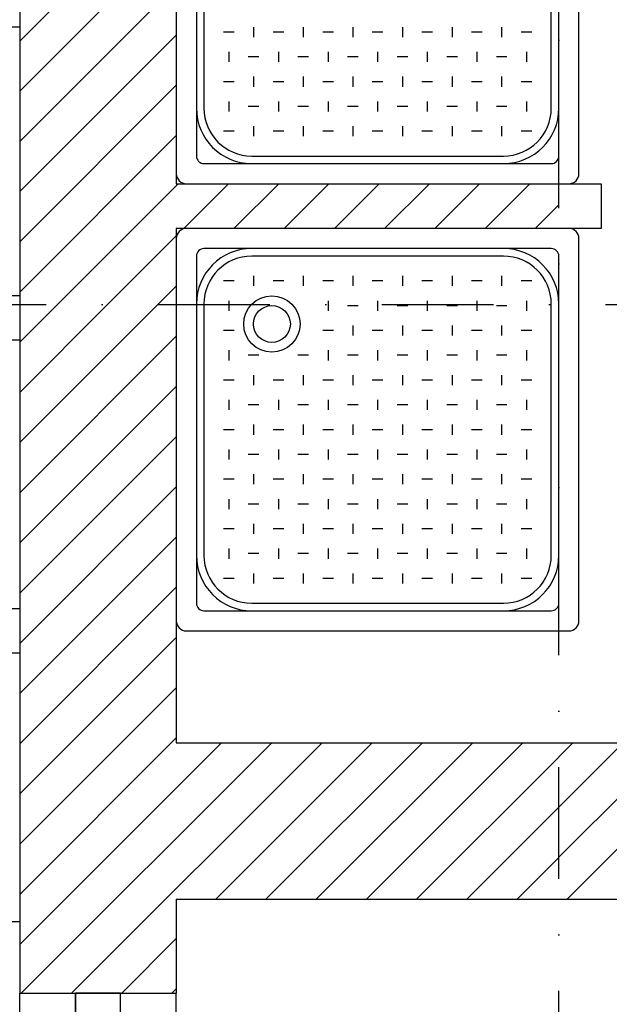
# Model space of a CAD drawing. Header units: millimetres. Extents: x 2886542 to 7567581, y -792623 to 134766.
# Tile 222 of 256: x 4794210 to 4795528, y -354458 to -352257. Entities that reach past the tile are written whole.
import ezdxf

# ---------------------------------------------------------------- set-up
doc = ezdxf.new("R2010")
doc.units = ezdxf.units.MM
doc.linetypes.add('DASHDOT', pattern=[1, 0.5, -0.25, 0, -0.25])
doc.layers.add('CKPROSTUPY_NADROVINOU', color=7, linetype='DASHDOT', lineweight=25)
doc.layers.add('IN_NS_VYPLNE OTVORU', color=16, linetype='Continuous')

msp = doc.modelspace()

# ---------------------------------------------------------------- linework, layer by layer
at = {"color": 0}
for p, q in [((4794560.4, -351745.9), (4794560.4, -352600.9)), ((4795460.4, -352600.9), (4795460.4, -351745.9)), ((4794605.4, -351785.2), (4794605.4, -352561.5)), ((4795415.4, -352561.5), (4795415.4, -351785.2)), ((4794622.3, -351892.1), (4794622.3, -352454.6)), ((4795398.5, -352454.6), (4795398.5, -351892.1)), ((4794689.6, -352284.3), (4794665.9, -352284.3)), ((4794733.2, -352273), (4794733.2, -352295.5)), ((4794800.5, -352284.3), (4794776.8, -352284.3)), ((4794844.1, -352273), (4794844.1, -352295.5)), ((4794911.4, -352284.3), (4794887.7, -352284.3)), ((4794955, -352273), (4794955, -352295.5)), ((4795022.2, -352284.3), (4794998.5, -352284.3)), ((4795065.8, -352273), (4795065.8, -352295.5)), ((4795133.1, -352284.3), (4795109.4, -352284.3)), ((4795176.7, -352273), (4795176.7, -352295.5)), ((4795244, -352284.3), (4795220.3, -352284.3)), ((4795287.6, -352273), (4795287.6, -352295.5)), ((4795354.9, -352284.3), (4795331.2, -352284.3)), ((4794677.7, -352328.5), (4794677.7, -352351)), ((4794788.6, -352328.5), (4794788.6, -352351)), ((4794899.5, -352328.5), (4794899.5, -352351)), ((4795010.4, -352328.5), (4795010.4, -352351)), ((4795121.3, -352328.5), (4795121.3, -352351)), ((4795232.2, -352328.5), (4795232.2, -352351)), ((4795343.1, -352328.5), (4795343.1, -352351)), ((4794745, -352339.7), (4794721.3, -352339.7)), ((4794855.9, -352339.7), (4794832.2, -352339.7)), ((4794966.8, -352339.7), (4794943.1, -352339.7)), ((4795077.7, -352339.7), (4795054, -352339.7)), ((4795188.6, -352339.7), (4795164.9, -352339.7)), ((4795299.5, -352339.7), (4795275.8, -352339.7)), ((4794689.6, -352395.2), (4794665.9, -352395.2)), ((4794733.2, -352383.9), (4794733.2, -352406.4)), ((4794800.5, -352395.2), (4794776.8, -352395.2)), ((4794844.1, -352383.9), (4794844.1, -352406.4)), ((4794911.4, -352395.2), (4794887.7, -352395.2)), ((4794955, -352383.9), (4794955, -352406.4)), ((4795022.2, -352395.2), (4794998.5, -352395.2)), ((4795065.8, -352383.9), (4795065.8, -352406.4)), ((4795133.1, -352395.2), (4795109.4, -352395.2)), ((4795176.7, -352383.9), (4795176.7, -352406.4)), ((4795244, -352395.2), (4795220.3, -352395.2)), ((4795287.6, -352383.9), (4795287.6, -352406.4)), ((4795354.9, -352395.2), (4795331.2, -352395.2)), ((4794677.7, -352439.4), (4794677.7, -352461.9)), ((4794788.6, -352439.4), (4794788.6, -352461.9)), ((4794899.5, -352439.4), (4794899.5, -352461.9)), ((4795010.4, -352439.4), (4795010.4, -352461.9)), ((4795121.3, -352439.4), (4795121.3, -352461.9)), ((4795232.2, -352439.4), (4795232.2, -352461.9)), ((4795343.1, -352439.4), (4795343.1, -352461.9)), ((4794745, -352450.6), (4794721.3, -352450.6)), ((4794855.9, -352450.6), (4794832.2, -352450.6)), ((4794966.8, -352450.6), (4794943.1, -352450.6)), ((4795077.7, -352450.6), (4795054, -352450.6)), ((4795188.6, -352450.6), (4795164.9, -352450.6)), ((4795299.5, -352450.6), (4795275.8, -352450.6)), ((4794689.6, -352506.1), (4794665.9, -352506.1)), ((4794733.2, -352494.8), (4794733.2, -352517.3)), ((4794800.5, -352506.1), (4794776.8, -352506.1)), ((4794844.1, -352494.8), (4794844.1, -352517.3)), ((4794911.4, -352506.1), (4794887.7, -352506.1)), ((4794955, -352494.8), (4794955, -352517.3)), ((4795022.2, -352506.1), (4794998.5, -352506.1)), ((4795065.8, -352494.8), (4795065.8, -352517.3)), ((4795133.1, -352506.1), (4795109.4, -352506.1)), ((4795176.7, -352494.8), (4795176.7, -352517.3)), ((4795244, -352506.1), (4795220.3, -352506.1)), ((4795287.6, -352494.8), (4795287.6, -352517.3)), ((4795354.9, -352506.1), (4795331.2, -352506.1)), ((4794622.3, -352578.4), (4795398.5, -352578.4)), ((4794729.1, -352561.5), (4795291.6, -352561.5)), ((4794582.9, -352623.4), (4795437.9, -352623.4)), ((4795437.9, -352723.4), (4794582.9, -352723.4)), ((4794560.4, -352745.9), (4794560.4, -353600.9)), ((4795460.4, -353600.9), (4795460.4, -352745.9)), ((4795398.5, -352768.4), (4794622.3, -352768.4)), ((4794605.4, -352785.2), (4794605.4, -353561.5)), ((4795291.6, -352785.2), (4794729.1, -352785.2)), ((4795415.4, -353561.5), (4795415.4, -352785.2)), ((4794689.6, -352840.7), (4794665.9, -352840.7)), ((4794733.2, -352829.4), (4794733.2, -352851.9)), ((4794800.5, -352840.7), (4794776.8, -352840.7)), ((4794844.1, -352829.4), (4794844.1, -352851.9)), ((4794911.4, -352840.7), (4794887.7, -352840.7)), ((4794955, -352829.4), (4794955, -352851.9)), ((4795022.2, -352840.7), (4794998.5, -352840.7)), ((4795065.8, -352829.4), (4795065.8, -352851.9)), ((4795133.1, -352840.7), (4795109.4, -352840.7)), ((4795176.7, -352829.4), (4795176.7, -352851.9)), ((4795244, -352840.7), (4795220.3, -352840.7)), ((4795287.6, -352829.4), (4795287.6, -352851.9)), ((4795354.9, -352840.7), (4795331.2, -352840.7)), ((4794677.7, -352884.9), (4794677.7, -352907.4)), ((4794899.5, -352884.9), (4794899.5, -352907.4)), ((4795010.4, -352884.9), (4795010.4, -352907.4)), ((4795121.3, -352884.9), (4795121.3, -352907.4)), ((4795232.2, -352884.9), (4795232.2, -352907.4)), ((4795343.1, -352884.9), (4795343.1, -352907.4)), ((4794622.3, -352892.1), (4794622.3, -353454.6)), ((4794966.8, -352896.1), (4794943.1, -352896.1)), ((4795077.7, -352896.1), (4795054, -352896.1)), ((4795188.6, -352896.1), (4795164.9, -352896.1)), ((4795299.5, -352896.1), (4795275.8, -352896.1)), ((4795398.5, -353454.6), (4795398.5, -352892.1)), ((4794689.6, -352951.6), (4794665.9, -352951.6)), ((4794911.4, -352951.6), (4794887.7, -352951.6)), ((4794955, -352940.3), (4794955, -352962.8)), ((4795022.2, -352951.6), (4794998.5, -352951.6)), ((4795065.8, -352940.3), (4795065.8, -352962.8)), ((4795133.1, -352951.6), (4795109.4, -352951.6)), ((4795176.7, -352940.3), (4795176.7, -352962.8)), ((4795244, -352951.6), (4795220.3, -352951.6)), ((4795287.6, -352940.3), (4795287.6, -352962.8)), ((4795354.9, -352951.6), (4795331.2, -352951.6)), ((4794677.7, -352995.8), (4794677.7, -353018.3)), ((4794899.5, -352995.8), (4794899.5, -353018.3)), ((4795010.4, -352995.8), (4795010.4, -353018.3)), ((4795121.3, -352995.8), (4795121.3, -353018.3)), ((4795232.2, -352995.8), (4795232.2, -353018.3)), ((4795343.1, -352995.8), (4795343.1, -353018.3)), ((4794745, -353007), (4794721.3, -353007)), ((4794855.9, -353007), (4794832.2, -353007)), ((4794966.8, -353007), (4794943.1, -353007)), ((4795077.7, -353007), (4795054, -353007)), ((4795188.6, -353007), (4795164.9, -353007)), ((4795299.5, -353007), (4795275.8, -353007)), ((4794689.6, -353062.5), (4794665.9, -353062.5)), ((4794733.2, -353051.2), (4794733.2, -353073.7)), ((4794800.5, -353062.5), (4794776.8, -353062.5)), ((4794844.1, -353051.2), (4794844.1, -353073.7)), ((4794911.4, -353062.5), (4794887.7, -353062.5)), ((4794955, -353051.2), (4794955, -353073.7)), ((4795022.2, -353062.5), (4794998.5, -353062.5)), ((4795065.8, -353051.2), (4795065.8, -353073.7)), ((4795133.1, -353062.5), (4795109.4, -353062.5)), ((4795176.7, -353051.2), (4795176.7, -353073.7)), ((4795244, -353062.5), (4795220.3, -353062.5)), ((4795287.6, -353051.2), (4795287.6, -353073.7)), ((4795354.9, -353062.5), (4795331.2, -353062.5)), ((4794677.7, -353106.7), (4794677.7, -353129.2)), ((4794788.6, -353106.7), (4794788.6, -353129.2)), ((4794899.5, -353106.7), (4794899.5, -353129.2)), ((4795010.4, -353106.7), (4795010.4, -353129.2)), ((4795121.3, -353106.7), (4795121.3, -353129.2)), ((4795232.2, -353106.7), (4795232.2, -353129.2)), ((4795343.1, -353106.7), (4795343.1, -353129.2)), ((4794745, -353117.9), (4794721.3, -353117.9)), ((4794855.9, -353117.9), (4794832.2, -353117.9)), ((4794966.8, -353117.9), (4794943.1, -353117.9)), ((4795077.7, -353117.9), (4795054, -353117.9)), ((4795188.6, -353117.9), (4795164.9, -353117.9)), ((4795299.5, -353117.9), (4795275.8, -353117.9)), ((4794733.2, -353162.1), (4794733.2, -353184.6)), ((4794844.1, -353162.1), (4794844.1, -353184.6)), ((4794955, -353162.1), (4794955, -353184.6)), ((4795065.8, -353162.1), (4795065.8, -353184.6)), ((4795176.7, -353162.1), (4795176.7, -353184.6)), ((4795287.6, -353162.1), (4795287.6, -353184.6)), ((4794689.6, -353173.4), (4794665.9, -353173.4)), ((4794800.5, -353173.4), (4794776.8, -353173.4)), ((4794911.4, -353173.4), (4794887.7, -353173.4)), ((4795022.2, -353173.4), (4794998.5, -353173.4)), ((4795133.1, -353173.4), (4795109.4, -353173.4)), ((4795244, -353173.4), (4795220.3, -353173.4)), ((4795354.9, -353173.4), (4795331.2, -353173.4)), ((4794677.7, -353217.6), (4794677.7, -353240.1)), ((4794745, -353228.8), (4794721.3, -353228.8)), ((4794788.6, -353217.6), (4794788.6, -353240.1)), ((4794855.9, -353228.8), (4794832.2, -353228.8)), ((4794899.5, -353217.6), (4794899.5, -353240.1)), ((4794966.8, -353228.8), (4794943.1, -353228.8)), ((4795010.4, -353217.6), (4795010.4, -353240.1)), ((4795077.7, -353228.8), (4795054, -353228.8)), ((4795121.3, -353217.6), (4795121.3, -353240.1)), ((4795188.6, -353228.8), (4795164.9, -353228.8)), ((4795232.2, -353217.6), (4795232.2, -353240.1)), ((4795299.5, -353228.8), (4795275.8, -353228.8)), ((4795343.1, -353217.6), (4795343.1, -353240.1)), ((4794733.2, -353273), (4794733.2, -353295.5)), ((4794844.1, -353273), (4794844.1, -353295.5)), ((4794955, -353273), (4794955, -353295.5)), ((4795065.8, -353273), (4795065.8, -353295.5)), ((4795176.7, -353273), (4795176.7, -353295.5)), ((4795287.6, -353273), (4795287.6, -353295.5)), ((4794689.6, -353284.3), (4794665.9, -353284.3)), ((4794800.5, -353284.3), (4794776.8, -353284.3)), ((4794911.4, -353284.3), (4794887.7, -353284.3)), ((4795022.2, -353284.3), (4794998.5, -353284.3)), ((4795133.1, -353284.3), (4795109.4, -353284.3)), ((4795244, -353284.3), (4795220.3, -353284.3)), ((4795354.9, -353284.3), (4795331.2, -353284.3)), ((4794677.7, -353328.5), (4794677.7, -353351)), ((4794745, -353339.7), (4794721.3, -353339.7)), ((4794788.6, -353328.5), (4794788.6, -353351)), ((4794855.9, -353339.7), (4794832.2, -353339.7)), ((4794899.5, -353328.5), (4794899.5, -353351)), ((4794966.8, -353339.7), (4794943.1, -353339.7)), ((4795010.4, -353328.5), (4795010.4, -353351)), ((4795077.7, -353339.7), (4795054, -353339.7)), ((4795121.3, -353328.5), (4795121.3, -353351)), ((4795188.6, -353339.7), (4795164.9, -353339.7)), ((4795232.2, -353328.5), (4795232.2, -353351)), ((4795299.5, -353339.7), (4795275.8, -353339.7)), ((4795343.1, -353328.5), (4795343.1, -353351)), ((4794733.2, -353383.9), (4794733.2, -353406.4)), ((4794844.1, -353383.9), (4794844.1, -353406.4)), ((4794955, -353383.9), (4794955, -353406.4)), ((4795065.8, -353383.9), (4795065.8, -353406.4)), ((4795176.7, -353383.9), (4795176.7, -353406.4)), ((4795287.6, -353383.9), (4795287.6, -353406.4)), ((4794689.6, -353395.2), (4794665.9, -353395.2)), ((4794800.5, -353395.2), (4794776.8, -353395.2)), ((4794911.4, -353395.2), (4794887.7, -353395.2)), ((4795022.2, -353395.2), (4794998.5, -353395.2)), ((4795133.1, -353395.2), (4795109.4, -353395.2)), ((4795244, -353395.2), (4795220.3, -353395.2)), ((4795354.9, -353395.2), (4795331.2, -353395.2)), ((4794677.7, -353439.4), (4794677.7, -353461.9)), ((4794745, -353450.6), (4794721.3, -353450.6)), ((4794788.6, -353439.4), (4794788.6, -353461.9)), ((4794855.9, -353450.6), (4794832.2, -353450.6)), ((4794899.5, -353439.4), (4794899.5, -353461.9)), ((4794966.8, -353450.6), (4794943.1, -353450.6)), ((4795010.4, -353439.4), (4795010.4, -353461.9)), ((4795077.7, -353450.6), (4795054, -353450.6)), ((4795121.3, -353439.4), (4795121.3, -353461.9)), ((4795188.6, -353450.6), (4795164.9, -353450.6)), ((4795232.2, -353439.4), (4795232.2, -353461.9)), ((4795299.5, -353450.6), (4795275.8, -353450.6)), ((4795343.1, -353439.4), (4795343.1, -353461.9)), ((4794733.2, -353494.8), (4794733.2, -353517.3)), ((4794844.1, -353494.8), (4794844.1, -353517.3)), ((4794955, -353494.8), (4794955, -353517.3)), ((4795065.8, -353494.8), (4795065.8, -353517.3)), ((4795176.7, -353494.8), (4795176.7, -353517.3)), ((4795287.6, -353494.8), (4795287.6, -353517.3)), ((4794689.6, -353506.1), (4794665.9, -353506.1)), ((4794800.5, -353506.1), (4794776.8, -353506.1)), ((4794911.4, -353506.1), (4794887.7, -353506.1)), ((4795022.2, -353506.1), (4794998.5, -353506.1)), ((4795133.1, -353506.1), (4795109.4, -353506.1)), ((4795244, -353506.1), (4795220.3, -353506.1)), ((4795354.9, -353506.1), (4795331.2, -353506.1)), ((4794729.1, -353561.5), (4795291.6, -353561.5)), ((4794622.3, -353578.4), (4795398.5, -353578.4)), ((4794582.9, -353623.4), (4795437.9, -353623.4))]:
    msp.add_line(p, q, dxfattribs=at)
for radius in [63, 41.2]:
    msp.add_circle((4794774.1, -352937.1), radius, dxfattribs=at)
for centre, radius, start, end in [((4794729.1, -352454.6), 123.8, 180, 270), ((4794729.1, -352454.6), 106.9, 180, 270), ((4795291.6, -352454.6), 123.8, 270, 0), ((4795291.6, -352454.6), 106.9, 270, 0), ((4794622.3, -352561.5), 16.9, 180, 270), ((4795398.5, -352561.5), 16.9, 270, 0), ((4794582.9, -352600.9), 22.5, 180, 270), ((4795437.9, -352600.9), 22.5, 270, 0), ((4794582.9, -352745.9), 22.5, 90, 180), ((4795437.9, -352745.9), 22.5, 0, 90), ((4794729.1, -352892.1), 123.8, 90, 180), ((4794622.3, -352785.2), 16.9, 90, 180), ((4795291.6, -352892.1), 123.8, 0, 90), ((4795398.5, -352785.2), 16.9, 0, 90), ((4794729.1, -352892.1), 106.9, 90, 180), ((4795291.6, -352892.1), 106.9, 0, 90), ((4794729.1, -353454.6), 123.8, 180, 270), ((4794729.1, -353454.6), 106.9, 180, 270), ((4795291.6, -353454.6), 123.8, 270, 0), ((4795291.6, -353454.6), 106.9, 270, 0), ((4794622.3, -353561.5), 16.9, 180, 270), ((4795398.5, -353561.5), 16.9, 270, 0), ((4794582.9, -353600.9), 22.5, 180, 270), ((4795437.9, -353600.9), 22.5, 270, 0)]:
    msp.add_arc(centre, radius, start, end, dxfattribs=at)
for points, knots in [([(4794210.4, -352273.5), (4794210.4, -352273.4), (4794195, -352273.4), (4794186.6, -352273.5)], [600.373143, 600.373143, 600.51024, 615.933195, 624.329372, 624.329372]), ([(4794186.6, -352873.2), (4794195, -352873.3), (4794210.4, -352873.4), (4794210.4, -352873.2)], [0, 0, 8.396177, 23.819133, 23.95623, 23.95623]), ([(4794210.4, -352973.5), (4794210.4, -352973.4), (4794195, -352973.4), (4794186.6, -352973.5)], [600.373143, 600.373143, 600.51024, 615.933195, 624.329372, 624.329372]), ([(4794186.6, -353573.2), (4794195, -353573.3), (4794210.4, -353573.4), (4794210.4, -353573.2)], [0, 0, 8.396177, 23.819133, 23.95623, 23.95623]), ([(4794210.4, -353673.5), (4794210.4, -353673.4), (4794195, -353673.4), (4794186.6, -353673.5)], [600.373143, 600.373143, 600.51024, 615.933195, 624.329372, 624.329372]), ([(4794186.6, -354273.2), (4794195, -354273.3), (4794210.4, -354273.4), (4794210.4, -354273.2)], [0, 0, 8.396177, 23.819133, 23.95623, 23.95623])]:
    msp.add_open_spline(points, degree=1, knots=knots, dxfattribs=at)
at = {"layer": 'CKPROSTUPY_NADROVINOU', "color": 0, "ltscale": 500}
for p, q in [((4795415.4, -361679.5), (4795415.4, -334462.1)), ((4743509.4, -352893.4), (4807982.6, -352893.4))]:
    msp.add_line(p, q, dxfattribs=at)
at = {"layer": 'IN_NS_VYPLNE OTVORU', "color": 0}
for p, q in [((4794210.4, -350723.4), (4794210.4, -354433.4)), ((4794560.4, -351723.4), (4794560.4, -352623.4)), ((4794210.4, -352304.2), (4794560.4, -351954.2)), ((4794210.4, -352416.5), (4794560.4, -352066.5)), ((4794210.4, -352528.7), (4794560.4, -352178.7)), ((4794210.4, -352641), (4794560.4, -352291)), ((4794210.4, -352753.2), (4794560.4, -352403.2)), ((4794210.4, -352865.5), (4794560.4, -352515.5)), ((4794294.8, -352893.4), (4794564.8, -352623.4)), ((4794560.4, -352623.4), (4795510.4, -352623.4)), ((4794577, -352723.4), (4794677, -352623.4)), ((4794689.3, -352723.4), (4794789.3, -352623.4)), ((4794801.5, -352723.4), (4794901.5, -352623.4)), ((4794913.8, -352723.4), (4795013.8, -352623.4)), ((4795026, -352723.4), (4795126, -352623.4)), ((4795138.3, -352723.4), (4795238.3, -352623.4)), ((4795250.5, -352723.4), (4795350.5, -352623.4)), ((4795510.4, -352623.4), (4795510.4, -352723.4)), ((4795362.8, -352723.4), (4795415.4, -352670.8)), ((4794560.4, -352723.4), (4794560.4, -353873.4)), ((4795510.4, -352723.4), (4794560.4, -352723.4)), ((4794407, -352893.4), (4794560.4, -352740)), ((4794519.3, -352893.4), (4794560.4, -352852.2)), ((4794210.4, -352977.7), (4794294.8, -352893.4)), ((4794210.4, -353090), (4794407, -352893.4)), ((4794210.4, -353202.2), (4794519.3, -352893.4)), ((4794210.4, -353314.5), (4794560.4, -352964.5)), ((4794210.4, -353426.7), (4794560.4, -353076.7)), ((4794210.4, -353539), (4794560.4, -353189)), ((4794210.4, -353651.2), (4794560.4, -353301.2)), ((4794210.4, -353763.5), (4794560.4, -353413.5)), ((4794210.4, -353875.8), (4794560.4, -353525.8)), ((4794210.4, -353988), (4794560.4, -353638)), ((4794210.4, -354100.3), (4794560.4, -353750.3)), ((4794210.4, -354212.5), (4794560.4, -353862.5)), ((4794210.4, -354324.8), (4794661.8, -353873.4)), ((4794214, -354433.4), (4794774, -353873.4)), ((4794326.3, -354433.4), (4794886.3, -353873.4)), ((4794560.4, -353873.4), (4796530.4, -353873.4)), ((4794648.5, -354223.4), (4794998.5, -353873.4)), ((4794760.8, -354223.4), (4795110.8, -353873.4)), ((4794873.1, -354223.4), (4795223.1, -353873.4)), ((4794985.3, -354223.4), (4795335.3, -353873.4)), ((4795415.4, -353905), (4795447, -353873.4)), ((4795415.4, -354017.2), (4795559.3, -353873.4)), ((4795415.4, -354129.5), (4795671.5, -353873.4)), ((4795433.8, -354223.4), (4795783.8, -353873.4)), ((4795097.6, -354223.4), (4795415.4, -353905.5)), ((4795209.8, -354223.4), (4795415.4, -354017.8)), ((4795322.1, -354223.4), (4795415.4, -354130)), ((4794560.4, -354223.4), (4796530.4, -354223.4)), ((4794560.4, -354223.4), (4794560.4, -354433.4)), ((4794438.5, -354433.4), (4794560.4, -354311.5)), ((4794550.8, -354433.4), (4794560.4, -354423.8)), ((4794210.4, -355433.4), (4794210.4, -354433.4)), ((4794335.4, -354433.4), (4794335.4, -354533.4)), ((4794435.4, -354433.4), (4794335.4, -354433.4)), ((4794435.4, -354533.4), (4794435.4, -354433.4)), ((4794560.4, -355433.4), (4794560.4, -354433.4))]:
    msp.add_line(p, q, dxfattribs=at)
at = {"layer": 'IN_NS_VYPLNE OTVORU', "color": 0, "ltscale": 250}
for p, q in [((4794210.4, -354433.4), (4794560.4, -354433.4)), ((4794335.4, -355433.4), (4794335.4, -354433.4))]:
    msp.add_line(p, q, dxfattribs=at)

doc.saveas('drawing.dxf')
